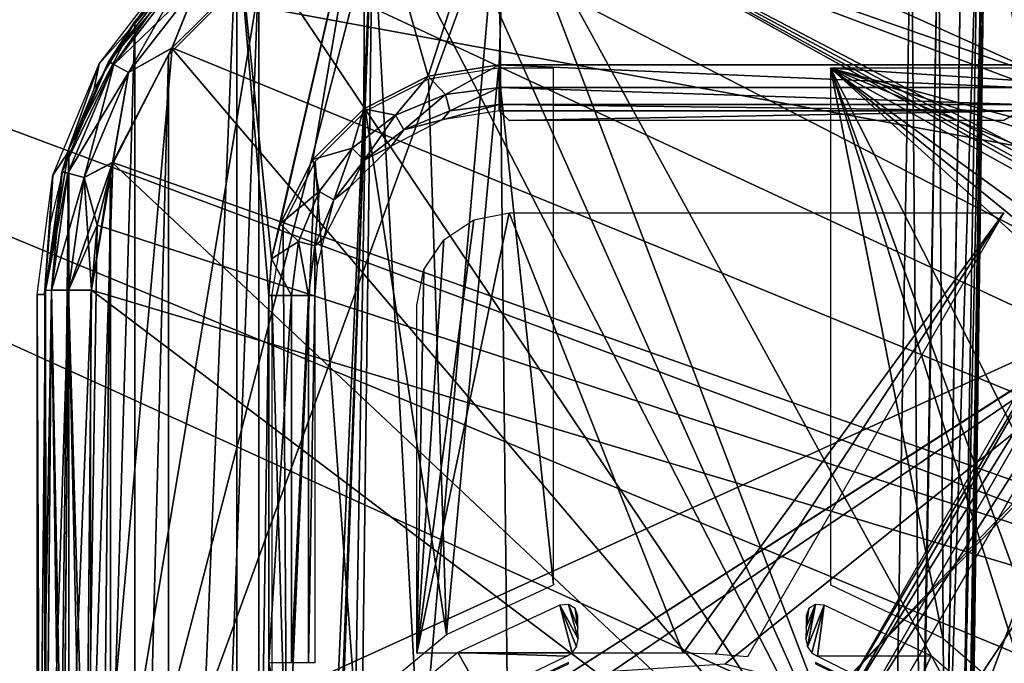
# Model space of a CAD drawing. Header units: millimetres. Extents: x -75 to 75, y -5 to 37.
# Tile 97 of 256: x -30 to -20, y 16 to 23. Entities that reach past the tile are written whole.
import ezdxf

# ---------------------------------------------------------------- set-up
doc = ezdxf.new("R2010")
doc.units = ezdxf.units.MM
doc.header["$LTSCALE"] = 101.851852
for name, color, linetype in [('14', 7, 'CONTINUOUS'), ('16', 7, 'CONTINUOUS'), ('398', 7, 'CONTINUOUS'), ('405', 7, 'CONTINUOUS'), ('406', 7, 'CONTINUOUS'), ('413', 7, 'CONTINUOUS'), ('425', 7, 'CONTINUOUS'), ('430', 7, 'CONTINUOUS'), ('537', 7, 'CONTINUOUS'), ('538', 7, 'CONTINUOUS'), ('542', 7, 'CONTINUOUS'), ('543', 7, 'CONTINUOUS'), ('550', 7, 'CONTINUOUS'), ('553', 7, 'CONTINUOUS'), ('559', 7, 'CONTINUOUS'), ('566', 7, 'CONTINUOUS'), ('581', 7, 'CONTINUOUS'), ('6', 7, 'CONTINUOUS'), ('619', 7, 'CONTINUOUS'), ('621', 7, 'CONTINUOUS'), ('624', 7, 'CONTINUOUS'), ('625', 7, 'CONTINUOUS'), ('648', 7, 'CONTINUOUS'), ('662', 7, 'CONTINUOUS'), ('674', 7, 'CONTINUOUS'), ('682', 7, 'CONTINUOUS'), ('690', 7, 'CONTINUOUS'), ('705', 7, 'CONTINUOUS'), ('706', 7, 'CONTINUOUS'), ('743', 7, 'CONTINUOUS'), ('744', 7, 'CONTINUOUS'), ('764', 7, 'CONTINUOUS'), ('765', 7, 'CONTINUOUS'), ('766', 7, 'CONTINUOUS'), ('8', 7, 'CONTINUOUS')]:
    doc.layers.add(name, color=color, linetype=linetype)

msp = doc.modelspace()

# ---------------------------------------------------------------- linework, layer by layer
at = {"layer": '14', "color": 251, "linetype": 'Continuous', "true_color": 0x565d62}
for points in [[(-58.608, 7.032, 96.607), (-58.941, 32.5, 96.94), (58.941, 32.5, 96.94), (-58.608, 7.032, 96.607)], [(-58.554, 7.031, 96.607), (-58.608, 7.032, 96.607), (58.941, 32.5, 96.94), (-58.554, 7.031, 96.607)], [(-58.5, 7.031, 96.607), (-58.554, 7.031, 96.607), (58.941, 32.5, 96.94), (-58.5, 7.031, 96.607)], [(-2.359, 18.04, 96.751), (-58.5, 7.031, 96.607), (58.941, 32.5, 96.94), (-2.359, 18.04, 96.751)], [(-2.503, 7.031, 96.607), (-58.5, 7.031, 96.607), (-2.359, 18.04, 96.751), (-2.503, 7.031, 96.607)]]:
    msp.add_3dface(points, dxfattribs=at)
at = {"layer": '16', "color": 251, "linetype": 'Continuous', "true_color": 0x565d62}
for points in [[(-2.946, 7.031, -96.607), (-2.862, 9.265, -96.636), (-58.941, 32.5, -96.94), (-2.946, 7.031, -96.607)], [(-58.5, 7.031, -96.607), (-2.946, 7.031, -96.607), (-58.941, 32.5, -96.94), (-58.5, 7.031, -96.607)], [(-2.862, 9.265, -96.636), (-2.776, 11.512, -96.666), (-58.941, 32.5, -96.94), (-2.862, 9.265, -96.636)], [(-2.776, 11.512, -96.666), (-2.487, 28.04, -96.882), (-58.941, 32.5, -96.94), (-2.776, 11.512, -96.666)]]:
    msp.add_3dface(points, dxfattribs=at)
at = {"layer": '398', "color": 251, "linetype": 'Continuous', "true_color": 0x464b4f}
for points in [[(-25, 24.421, 160.5), (-25.846, 14.679, 160.5), (-26.366, 24.205, 160.5), (-25, 24.421, 160.5)], [(-24.905, 15.462, 160.5), (-25.846, 14.679, 160.5), (-25, 24.421, 160.5), (-24.905, 15.462, 160.5)], [(-16.113, 21.098, 160.5), (-25, 24.421, 160.5), (-15.693, 21.181, 160.5), (-16.113, 21.098, 160.5)], [(-25, 24.421, 160.5), (25, 24.421, 160.5), (-15.693, 21.181, 160.5), (-25, 24.421, 160.5)], [(-24.905, 15.462, 160.5), (-25, 24.421, 160.5), (-16.113, 21.098, 160.5), (-24.905, 15.462, 160.5)], [(-27.599, 23.577, 160.5), (-26.366, 24.205, 160.5), (-27.599, -3.577, 160.5), (-27.599, 23.577, 160.5)], [(-26.366, 24.205, 160.5), (-26.912, 10, 160.5), (-27.599, -3.577, 160.5), (-26.366, 24.205, 160.5)], [(-26.8, 12.457, 160.5), (-26.912, 10, 160.5), (-26.366, 24.205, 160.5), (-26.8, 12.457, 160.5)], [(-26.499, 13.644, 160.5), (-26.8, 12.457, 160.5), (-26.366, 24.205, 160.5), (-26.499, 13.644, 160.5)], [(-25.846, 14.679, 160.5), (-26.499, 13.644, 160.5), (-26.366, 24.205, 160.5), (-25.846, 14.679, 160.5)], [(-28.577, 22.599, 160.5), (-27.599, 23.577, 160.5), (-28.577, -2.599, 160.5), (-28.577, 22.599, 160.5)], [(-28.577, -2.599, 160.5), (-27.599, 23.577, 160.5), (-27.599, -3.577, 160.5), (-28.577, -2.599, 160.5)], [(-29.205, -1.366, 160.5), (-28.577, 22.599, 160.5), (-28.577, -2.599, 160.5), (-29.205, -1.366, 160.5)], [(-29.205, 21.366, 160.5), (-28.577, 22.599, 160.5), (-29.205, -1.366, 160.5), (-29.205, 21.366, 160.5)], [(-29.421, 20, 160.5), (-29.205, 21.366, 160.5), (-29.421, 0, 160.5), (-29.421, 20, 160.5)], [(-29.421, 0, 160.5), (-29.205, 21.366, 160.5), (-29.205, -1.366, 160.5), (-29.421, 0, 160.5)], [(-16.469, 20.861, 160.5), (-24.905, 15.462, 160.5), (-16.113, 21.098, 160.5), (-16.469, 20.861, 160.5)], [(-23.768, 15.916, 160.5), (-24.905, 15.462, 160.5), (-16.469, 20.861, 160.5), (-23.768, 15.916, 160.5)], [(-22.547, 15.996, 160.5), (-23.768, 15.916, 160.5), (-16.469, 20.861, 160.5), (-22.547, 15.996, 160.5)], [(-21.36, 15.695, 160.5), (-22.547, 15.996, 160.5), (-16.469, 20.861, 160.5), (-21.36, 15.695, 160.5)], [(-16.708, 20.505, 160.5), (-21.36, 15.695, 160.5), (-16.469, 20.861, 160.5), (-16.708, 20.505, 160.5)], [(-20.325, 15.042, 160.5), (-21.36, 15.695, 160.5), (-16.708, 20.505, 160.5), (-20.325, 15.042, 160.5)], [(-19.542, 14.101, 160.5), (-20.325, 15.042, 160.5), (-16.708, 20.505, 160.5), (-19.542, 14.101, 160.5)], [(-19.088, 12.964, 160.5), (-19.542, 14.101, 160.5), (-16.708, 20.505, 160.5), (-19.088, 12.964, 160.5)]]:
    msp.add_3dface(points, dxfattribs=at)
at = {"layer": '405', "color": 251, "linetype": 'Continuous', "true_color": 0x464b4f}
for points in [[(-29.921, 0, 160.991), (-30, 0, 165.5), (-30, 20, 165.5), (-29.921, 0, 160.991)], [(-29.921, 20, 160.991), (-29.921, 0, 160.991), (-30, 20, 165.5), (-29.921, 20, 160.991)]]:
    msp.add_3dface(points, dxfattribs=at)
at = {"layer": '406', "color": 251, "linetype": 'Continuous', "true_color": 0x464b4f}
for points in [[(-28.536, 23.536, 165.5), (-28.981, 22.893, 160.991), (-29.33, 22.5, 165.5), (-28.536, 23.536, 165.5)], [(-28.48, 23.48, 160.991), (-28.981, 22.893, 160.991), (-28.536, 23.536, 165.5), (-28.48, 23.48, 160.991)], [(-28.981, 22.893, 160.991), (-29.385, 22.234, 160.991), (-29.33, 22.5, 165.5), (-28.981, 22.893, 160.991)], [(-29.33, 22.5, 165.5), (-29.68, 21.521, 160.991), (-29.83, 21.294, 165.5), (-29.33, 22.5, 165.5)], [(-29.385, 22.234, 160.991), (-29.68, 21.521, 160.991), (-29.33, 22.5, 165.5), (-29.385, 22.234, 160.991)], [(-29.68, 21.521, 160.991), (-29.861, 20.77, 160.991), (-29.83, 21.294, 165.5), (-29.68, 21.521, 160.991)], [(-29.921, 20, 160.991), (-30, 20, 165.5), (-29.83, 21.294, 165.5), (-29.921, 20, 160.991)], [(-29.861, 20.77, 160.991), (-29.921, 20, 160.991), (-29.83, 21.294, 165.5), (-29.861, 20.77, 160.991)]]:
    msp.add_3dface(points, dxfattribs=at)
at = {"layer": '413', "color": 251, "linetype": 'Continuous', "true_color": 0x464b4f}
for points in [[(-25, 22.456, 162.5), (-25.759, 22.336, 162.5), (-25.565, 16.315, 162.5), (-25, 22.456, 162.5)], [(-24.404, 16.854, 162.5), (-25, 22.456, 162.5), (-25.565, 16.315, 162.5), (-24.404, 16.854, 162.5)], [(-24.404, 22.456, 162.5), (-25, 22.456, 162.5), (-24.404, 16.854, 162.5), (-24.404, 22.456, 162.5)], [(-15.764, 17.847, 162.5), (-21.404, 22.456, 162.5), (-15.802, 17.39, 162.5), (-15.764, 17.847, 162.5)], [(-15.659, 18.274, 162.5), (-21.404, 22.456, 162.5), (-15.764, 17.847, 162.5), (-15.659, 18.274, 162.5)], [(-15.259, 19.047, 162.5), (-21.404, 22.456, 162.5), (-15.659, 18.274, 162.5), (-15.259, 19.047, 162.5)], [(-14.641, 19.66, 162.5), (-21.404, 22.456, 162.5), (-15.259, 19.047, 162.5), (-14.641, 19.66, 162.5)], [(-13.865, 20.054, 162.5), (-21.404, 22.456, 162.5), (-14.641, 19.66, 162.5), (-13.865, 20.054, 162.5)], [(-13.002, 20.19, 162.5), (-21.404, 22.456, 162.5), (-13.865, 20.054, 162.5), (-13.002, 20.19, 162.5)], [(13.002, 20.19, 162.5), (-21.404, 22.456, 162.5), (-13.002, 20.19, 162.5), (13.002, 20.19, 162.5)], [(21.404, 22.456, 162.5), (-21.404, 22.456, 162.5), (13.002, 20.19, 162.5), (21.404, 22.456, 162.5)], [(-21.404, 16.854, 162.5), (-20.185, 16.278, 162.5), (-21.404, 22.456, 162.5), (-21.404, 16.854, 162.5)], [(-20.185, 16.278, 162.5), (-19.165, 15.396, 162.5), (-21.404, 22.456, 162.5), (-20.185, 16.278, 162.5)], [(-19.165, 15.396, 162.5), (-18.418, 14.274, 162.5), (-21.404, 22.456, 162.5), (-19.165, 15.396, 162.5)], [(-21.404, 22.456, 162.5), (-15.802, 11.394, 162.5), (-15.802, 17.39, 162.5), (-21.404, 22.456, 162.5)], [(-18.418, 14.274, 162.5), (-15.802, 11.394, 162.5), (-21.404, 22.456, 162.5), (-18.418, 14.274, 162.5)], [(-25.759, 22.336, 162.5), (-26.444, 21.987, 162.5), (-25.565, 16.315, 162.5), (-25.759, 22.336, 162.5)], [(-26.444, 21.987, 162.5), (-26.987, 21.444, 162.5), (-26.551, 15.499, 162.5), (-26.444, 21.987, 162.5)], [(-25.565, 16.315, 162.5), (-26.444, 21.987, 162.5), (-26.551, 15.499, 162.5), (-25.565, 16.315, 162.5)], [(-27.336, 20.759, 162.5), (-27.296, 14.458, 162.5), (-26.987, 21.444, 162.5), (-27.336, 20.759, 162.5)], [(-26.987, 21.444, 162.5), (-27.296, 14.458, 162.5), (-26.551, 15.499, 162.5), (-26.987, 21.444, 162.5)], [(-27.456, 20, 162.5), (-27.296, 14.458, 162.5), (-27.336, 20.759, 162.5), (-27.456, 20, 162.5)], [(-27.456, 14.458, 162.5), (-27.296, 14.458, 162.5), (-27.456, 20, 162.5), (-27.456, 14.458, 162.5)]]:
    msp.add_3dface(points, dxfattribs=at)
at = {"layer": '425', "color": 251, "linetype": 'Continuous', "true_color": 0x464b4f}
for points in [[(-24.242, 16, 164.203), (-24.242, 16.014, 163.449), (-25.131, 15.585, 163.449), (-24.242, 16, 164.203)], [(-21.566, 16.014, 163.449), (-21.566, 15.999, 164.255), (-20.582, 15.523, 163.449), (-21.566, 16.014, 163.449)]]:
    msp.add_3dface(points, dxfattribs=at)
at = {"layer": '430', "color": 251, "linetype": 'Continuous', "true_color": 0x464b4f}
for points in [[(-24.335, 16.635, 162.607), (-25.442, 16.121, 162.607), (-24.202, 16.118, 163.242), (-24.335, 16.635, 162.607)], [(-24.241, 16.641, 162.633), (-24.335, 16.635, 162.607), (-24.139, 16.269, 163.092), (-24.241, 16.641, 162.633)], [(-24.156, 16.183, 163.185), (-24.335, 16.635, 162.607), (-24.202, 16.118, 163.242), (-24.156, 16.183, 163.185)], [(-24.139, 16.269, 163.092), (-24.335, 16.635, 162.607), (-24.156, 16.183, 163.185), (-24.139, 16.269, 163.092)], [(-24.14, 16.395, 162.948), (-24.241, 16.641, 162.633), (-24.139, 16.269, 163.092), (-24.14, 16.395, 162.948)], [(-24.17, 16.599, 162.704), (-24.241, 16.641, 162.633), (-24.14, 16.395, 162.948), (-24.17, 16.599, 162.704)], [(-24.142, 16.517, 162.807), (-24.17, 16.599, 162.704), (-24.14, 16.395, 162.948), (-24.142, 16.517, 162.807)], [(-21.669, 16.269, 163.092), (-21.652, 16.183, 163.185), (-21.567, 16.641, 162.633), (-21.669, 16.269, 163.092)], [(-21.668, 16.395, 162.948), (-21.669, 16.269, 163.092), (-21.567, 16.641, 162.633), (-21.668, 16.395, 162.948)], [(-21.638, 16.599, 162.705), (-21.668, 16.395, 162.948), (-21.567, 16.641, 162.633), (-21.638, 16.599, 162.705)], [(-21.666, 16.517, 162.807), (-21.668, 16.395, 162.948), (-21.638, 16.599, 162.705), (-21.666, 16.517, 162.807)], [(-21.652, 16.183, 163.185), (-21.473, 16.635, 162.607), (-21.567, 16.641, 162.633), (-21.652, 16.183, 163.185)], [(-21.605, 16.117, 163.243), (-21.473, 16.635, 162.607), (-21.652, 16.183, 163.185), (-21.605, 16.117, 163.243)], [(-21.543, 16.08, 163.261), (-21.473, 16.635, 162.607), (-21.605, 16.117, 163.243), (-21.543, 16.08, 163.261)], [(-20.31, 16.085, 162.607), (-21.473, 16.635, 162.607), (-21.543, 16.08, 163.261), (-20.31, 16.085, 162.607)], [(-26.383, 15.342, 162.607), (-25.169, 15.644, 163.261), (-25.442, 16.121, 162.607), (-26.383, 15.342, 162.607)], [(-25.442, 16.121, 162.607), (-24.265, 16.08, 163.261), (-24.202, 16.118, 163.242), (-25.442, 16.121, 162.607)], [(-25.169, 15.644, 163.261), (-24.265, 16.08, 163.261), (-25.442, 16.121, 162.607), (-25.169, 15.644, 163.261)], [(-20.543, 15.581, 163.261), (-20.31, 16.085, 162.607), (-21.543, 16.08, 163.261), (-20.543, 15.581, 163.261)], [(-19.337, 15.244, 162.607), (-20.31, 16.085, 162.607), (-20.543, 15.581, 163.261), (-19.337, 15.244, 162.607)]]:
    msp.add_3dface(points, dxfattribs=at)
at = {"layer": '537', "linetype": 'Continuous'}
for points in [[(0, 28.1, 27), (-57, 28.1, 27), (-38.5, 10.6, -14), (0, 28.1, 27)], [(0, 28.1, 27), (-38.5, 10.6, -14), (38.5, 10.6, -14), (0, 28.1, 27)]]:
    msp.add_3dface(points, dxfattribs=at)
at = {"layer": '538', "linetype": 'Continuous'}
for points in [[(-57, 28.1, -87), (0, 28.1, -87), (-38.5, 10.6, -46), (-57, 28.1, -87)], [(0, 28.1, -87), (38.5, 10.6, -46), (-38.5, 10.6, -46), (0, 28.1, -87)]]:
    msp.add_3dface(points, dxfattribs=at)
at = {"layer": '542', "linetype": 'Continuous'}
for points in [[(-56.841, 28.5, 26.918), (56.841, 28.5, 26.918), (-38.341, 11, -14.082), (-56.841, 28.5, 26.918)], [(56.841, 28.5, 26.918), (38.341, 11, -14.082), (-38.341, 11, -14.082), (56.841, 28.5, 26.918)]]:
    msp.add_3dface(points, dxfattribs=at)
at = {"layer": '543', "linetype": 'Continuous'}
for points in [[(38.341, 11, -45.918), (-56.841, 28.5, -86.918), (-38.341, 11, -45.918), (38.341, 11, -45.918)], [(56.841, 28.5, -86.918), (-56.841, 28.5, -86.918), (38.341, 11, -45.918), (56.841, 28.5, -86.918)]]:
    msp.add_3dface(points, dxfattribs=at)
at = {"layer": '550', "color": 251, "linetype": 'Continuous', "true_color": 0x565d62}
for points in [[(-24.913, 25, 160), (-25.764, 22.369, 160), (-26.449, 24.758, 160), (-24.913, 25, 160)], [(-24.992, 22.491, 160), (-25.764, 22.369, 160), (-24.913, 25, 160), (-24.992, 22.491, 160)], [(-19.343, 22.491, 160), (-24.992, 22.491, 160), (-24.913, 25, 160), (-19.343, 22.491, 160)], [(24.913, 25, 160), (-19.343, 22.491, 160), (-24.913, 25, 160), (24.913, 25, 160)], [(-26.449, 24.758, 160), (-27.46, 20.387, 160), (-27.837, 24.055, 160), (-26.449, 24.758, 160)], [(-27.368, 20.768, 160), (-27.46, 20.387, 160), (-26.449, 24.758, 160), (-27.368, 20.768, 160)], [(-27.012, 21.463, 160), (-27.368, 20.768, 160), (-26.449, 24.758, 160), (-27.012, 21.463, 160)], [(-26.46, 22.015, 160), (-27.012, 21.463, 160), (-26.449, 24.758, 160), (-26.46, 22.015, 160)], [(-25.764, 22.369, 160), (-26.46, 22.015, 160), (-26.449, 24.758, 160), (-25.764, 22.369, 160)], [(-28.942, 22.96, 160), (-27.837, 24.055, 160), (-28.942, -2.96, 160), (-28.942, 22.96, 160)], [(-28.942, -2.96, 160), (-27.837, 24.055, 160), (-27.837, -4.055, 160), (-28.942, -2.96, 160)], [(-27.46, 20.387, 160), (-27.491, 19.992, 160), (-27.837, 24.055, 160), (-27.46, 20.387, 160)], [(-27.837, 24.055, 160), (-27.491, 19.992, 160), (-27.837, -4.055, 160), (-27.837, 24.055, 160)], [(-29.657, -1.578, 160), (-28.942, 22.96, 160), (-28.942, -2.96, 160), (-29.657, -1.578, 160)], [(-29.657, 21.578, 160), (-28.942, 22.96, 160), (-29.657, -1.578, 160), (-29.657, 21.578, 160)], [(-29.912, 20.044, 160), (-29.657, 21.578, 160), (-29.912, -0.044, 160), (-29.912, 20.044, 160)], [(-29.912, -0.044, 160), (-29.657, 21.578, 160), (-29.657, -1.578, 160), (-29.912, -0.044, 160)], [(-18.044, 20.242, 160), (-20.911, 12.49, 160), (-20.948, 15.211, 160), (-18.044, 20.242, 160)], [(-20.51, 12.089, 160), (-20.911, 12.49, 160), (-18.044, 20.242, 160), (-20.51, 12.089, 160)], [(-19.701, 13.831, 160), (-20.51, 12.089, 160), (-18.044, 20.242, 160), (-19.701, 13.831, 160)], [(-19.513, 14.383, 160), (-19.701, 13.831, 160), (-18.044, 20.242, 160), (-19.513, 14.383, 160)], [(-30, 10, 160), (-29.912, 20.044, 160), (-29.912, -0.044, 160), (-30, 10, 160)], [(-27.491, 19.992, 160), (-27.491, 16.008, 160), (-27.837, -4.055, 160), (-27.491, 19.992, 160)], [(-27.491, 16.008, 160), (-27.491, 3.992, 160), (-27.837, -4.055, 160), (-27.491, 16.008, 160)], [(-27.378, 15.436, 160), (-27.491, 3.992, 160), (-27.491, 16.008, 160), (-27.378, 15.436, 160)]]:
    msp.add_3dface(points, dxfattribs=at)
at = {"layer": '553', "color": 251, "linetype": 'Continuous', "true_color": 0x565d62}
for points in [[(-25.269, 20.81, 167.5), (-24.887, 20.886, 167.5), (-25.886, 16.114, 167.5), (-25.269, 20.81, 167.5)], [(-25.886, 16.114, 167.5), (-24.887, 20.886, 167.5), (-23, 16.114, 167.5), (-25.886, 16.114, 167.5)], [(-25.592, 20.595, 167.5), (-25.269, 20.81, 167.5), (-25.886, 16.114, 167.5), (-25.592, 20.595, 167.5)], [(-23, 16.114, 167.5), (-24.887, 20.886, 167.5), (-19.525, 20.886, 167.5), (-23, 16.114, 167.5)], [(-22.651, 16.104, 167.5), (-23, 16.114, 167.5), (-19.525, 20.886, 167.5), (-22.651, 16.104, 167.5)], [(-22.303, 16.074, 167.5), (-22.651, 16.104, 167.5), (-19.525, 20.886, 167.5), (-22.303, 16.074, 167.5)], [(-25.809, 20.272, 167.5), (-25.592, 20.595, 167.5), (-25.886, 16.114, 167.5), (-25.809, 20.272, 167.5)], [(-25.886, 19.887, 167.5), (-25.809, 20.272, 167.5), (-25.886, 16.114, 167.5), (-25.886, 19.887, 167.5)]]:
    msp.add_3dface(points, dxfattribs=at)
at = {"layer": '559', "color": 251, "linetype": 'Continuous', "true_color": 0x565d62}
for points in [[(-29.912, 20.044, 160), (-30, 10, 160), (-29.987, 11.47, 170.986), (-29.912, 20.044, 160)], [(-29.982, 12.01, 170.435), (-29.912, 20.044, 160), (-29.987, 11.47, 170.986), (-29.982, 12.01, 170.435)], [(-29.986, 11.639, 250.534), (-29.983, 11.987, 250.465), (-29.912, 20.044, 248.675), (-29.986, 11.639, 250.534)], [(-29.983, 11.987, 248.535), (-29.986, 11.639, 250.534), (-29.912, 20.044, 248.675), (-29.983, 11.987, 248.535)], [(-29.912, 20.044, 248.675), (-29.983, 11.987, 250.465), (-29.912, 20.044, 250.325), (-29.912, 20.044, 248.675)], [(-29.977, 12.692, 170.075), (-29.912, 20.044, 160), (-29.982, 12.01, 170.435), (-29.977, 12.692, 170.075)], [(-29.973, 13.067, 169.978), (-29.912, 20.044, 160), (-29.977, 12.692, 170.075), (-29.973, 13.067, 169.978)], [(-29.97, 13.461, 169.94), (-29.912, 20.044, 160), (-29.973, 13.067, 169.978), (-29.97, 13.461, 169.94)], [(-29.912, 20.044, 169.825), (-29.912, 20.044, 160), (-29.97, 13.461, 169.94), (-29.912, 20.044, 169.825)]]:
    msp.add_3dface(points, dxfattribs=at)
at = {"layer": '566', "color": 251, "linetype": 'Continuous', "true_color": 0x565d62}
for points in [[(-24.992, 21.991, 160.491), (-19.343, 21.991, 160.491), (-24.887, 21.886, 166.517), (-24.992, 21.991, 160.491)], [(-19.343, 21.991, 160.491), (-19.525, 21.886, 166.517), (-24.887, 21.886, 166.517), (-19.343, 21.991, 160.491)]]:
    msp.add_3dface(points, dxfattribs=at)
at = {"layer": '581', "color": 251, "linetype": 'Continuous', "true_color": 0x565d62}
for points in [[(-27.837, 24.055, 160), (-28.942, 22.96, 160), (-28.434, 23.549, 169.77), (-27.837, 24.055, 160)], [(-28.434, 23.549, 169.77), (-28.942, 22.96, 160), (-29.229, 22.524, 169.786), (-28.434, 23.549, 169.77)], [(-28.942, 22.96, 160), (-29.657, 21.578, 160), (-29.229, 22.524, 169.786), (-28.942, 22.96, 160)], [(-29.229, 22.524, 169.786), (-29.657, 21.578, 160), (-29.733, 21.329, 169.804), (-29.229, 22.524, 169.786)], [(-29.657, 21.578, 160), (-29.912, 20.044, 160), (-29.733, 21.329, 169.804), (-29.657, 21.578, 160)], [(-29.912, 20.044, 160), (-29.912, 20.044, 169.825), (-29.733, 21.329, 169.804), (-29.912, 20.044, 160)]]:
    msp.add_3dface(points, dxfattribs=at)
at = {"layer": '6', "color": 251, "linetype": 'Continuous', "true_color": 0x565d62}
for points in [[(-59.001, 37, 105), (-58.517, 0, 104.516), (-16.148, 37, 105), (-59.001, 37, 105)], [(-58.517, 0, 104.516), (-15.825, 0, 104.516), (-16.148, 37, 105), (-58.517, 0, 104.516)]]:
    msp.add_3dface(points, dxfattribs=at)
at = {"layer": '619', "color": 251, "linetype": 'Continuous', "true_color": 0x565d62}
for points in [[(-24.992, 22.491, 160), (-19.343, 22.491, 160), (-19.343, 22.244, 160.066), (-24.992, 22.491, 160)], [(-24.992, 22.244, 160.066), (-24.992, 22.491, 160), (-19.343, 22.244, 160.066), (-24.992, 22.244, 160.066)], [(-24.992, 22.061, 160.245), (-24.992, 22.244, 160.066), (-19.343, 22.061, 160.245), (-24.992, 22.061, 160.245)], [(-19.343, 22.061, 160.245), (-24.992, 22.244, 160.066), (-19.343, 22.244, 160.066), (-19.343, 22.061, 160.245)], [(-19.343, 21.991, 160.491), (-24.992, 22.061, 160.245), (-19.343, 22.061, 160.245), (-19.343, 21.991, 160.491)], [(-19.343, 21.991, 160.491), (-24.992, 21.991, 160.491), (-24.992, 22.061, 160.245), (-19.343, 21.991, 160.491)]]:
    msp.add_3dface(points, dxfattribs=at)
at = {"layer": '621', "color": 251, "linetype": 'Continuous', "true_color": 0x565d62}
for points in [[(-18.477, 20.492, 160.491), (-18.416, 20.457, 160.245), (-21.381, 15.461, 160.491), (-18.477, 20.492, 160.491)], [(-21.381, 15.461, 160.491), (-18.416, 20.457, 160.245), (-21.321, 15.426, 160.245), (-21.381, 15.461, 160.491)], [(-18.416, 20.457, 160.245), (-18.258, 20.365, 160.066), (-21.321, 15.426, 160.245), (-18.416, 20.457, 160.245)], [(-21.321, 15.426, 160.245), (-18.258, 20.365, 160.066), (-21.162, 15.335, 160.066), (-21.321, 15.426, 160.245)], [(-18.258, 20.365, 160.066), (-18.044, 20.242, 160), (-21.162, 15.335, 160.066), (-18.258, 20.365, 160.066)], [(-18.044, 20.242, 160), (-20.948, 15.211, 160), (-21.162, 15.335, 160.066), (-18.044, 20.242, 160)]]:
    msp.add_3dface(points, dxfattribs=at)
at = {"layer": '624', "color": 251, "linetype": 'Continuous', "true_color": 0x565d62}
for points in [[(-27.491, 16.008, 160), (-27.491, 19.992, 160), (-27.244, 19.992, 160.066), (-27.491, 16.008, 160)], [(-27.244, 16.008, 160.066), (-27.491, 16.008, 160), (-27.244, 19.992, 160.066), (-27.244, 16.008, 160.066)], [(-27.061, 16.008, 160.245), (-27.244, 16.008, 160.066), (-27.061, 19.992, 160.245), (-27.061, 16.008, 160.245)], [(-27.061, 19.992, 160.245), (-27.244, 16.008, 160.066), (-27.244, 19.992, 160.066), (-27.061, 19.992, 160.245)], [(-26.991, 16.008, 160.491), (-27.061, 16.008, 160.245), (-26.991, 19.992, 160.491), (-26.991, 16.008, 160.491)], [(-26.991, 19.992, 160.491), (-27.061, 16.008, 160.245), (-27.061, 19.992, 160.245), (-26.991, 19.992, 160.491)]]:
    msp.add_3dface(points, dxfattribs=at)
at = {"layer": '625', "color": 251, "linetype": 'Continuous', "true_color": 0x565d62}
for points in [[(-25.764, 22.369, 160), (-24.992, 22.491, 160), (-25.575, 22.169, 160.065), (-25.764, 22.369, 160)], [(-24.992, 22.491, 160), (-24.992, 22.244, 160.066), (-25.575, 22.169, 160.065), (-24.992, 22.491, 160)], [(-26.46, 22.015, 160), (-25.764, 22.369, 160), (-26.119, 21.945, 160.064), (-26.46, 22.015, 160)], [(-26.119, 21.945, 160.064), (-25.764, 22.369, 160), (-25.575, 22.169, 160.065), (-26.119, 21.945, 160.064)], [(-25.575, 22.169, 160.065), (-24.992, 22.244, 160.066), (-25.528, 21.992, 160.244), (-25.575, 22.169, 160.065)], [(-24.992, 22.244, 160.066), (-24.992, 22.061, 160.245), (-25.528, 21.992, 160.244), (-24.992, 22.244, 160.066)], [(-26.119, 21.945, 160.064), (-25.575, 22.169, 160.065), (-26.027, 21.785, 160.242), (-26.119, 21.945, 160.064)], [(-26.027, 21.785, 160.242), (-25.575, 22.169, 160.065), (-25.528, 21.992, 160.244), (-26.027, 21.785, 160.242)], [(-27.012, 21.463, 160), (-26.46, 22.015, 160), (-26.587, 21.587, 160.064), (-27.012, 21.463, 160)], [(-26.587, 21.587, 160.064), (-26.46, 22.015, 160), (-26.119, 21.945, 160.064), (-26.587, 21.587, 160.064)], [(-26.027, 21.785, 160.242), (-25.528, 21.992, 160.244), (-25.61, 21.894, 160.489), (-26.027, 21.785, 160.242)], [(-25.528, 21.992, 160.244), (-24.992, 22.061, 160.245), (-25.61, 21.894, 160.489), (-25.528, 21.992, 160.244)], [(-24.992, 22.061, 160.245), (-24.992, 21.991, 160.491), (-25.61, 21.894, 160.489), (-24.992, 22.061, 160.245)], [(-26.587, 21.587, 160.064), (-26.119, 21.945, 160.064), (-26.456, 21.456, 160.242), (-26.587, 21.587, 160.064)], [(-26.456, 21.456, 160.242), (-26.119, 21.945, 160.064), (-26.027, 21.785, 160.242), (-26.456, 21.456, 160.242)], [(-26.166, 21.61, 160.488), (-26.027, 21.785, 160.242), (-25.61, 21.894, 160.489), (-26.166, 21.61, 160.488)], [(-26.456, 21.456, 160.242), (-26.027, 21.785, 160.242), (-26.166, 21.61, 160.488), (-26.456, 21.456, 160.242)], [(-26.945, 21.119, 160.064), (-27.012, 21.463, 160), (-26.587, 21.587, 160.064), (-26.945, 21.119, 160.064)], [(-26.945, 21.119, 160.064), (-26.587, 21.587, 160.064), (-26.785, 21.027, 160.242), (-26.945, 21.119, 160.064)], [(-26.785, 21.027, 160.242), (-26.587, 21.587, 160.064), (-26.456, 21.456, 160.242), (-26.785, 21.027, 160.242)], [(-26.608, 21.169, 160.488), (-26.456, 21.456, 160.242), (-26.166, 21.61, 160.488), (-26.608, 21.169, 160.488)], [(-27.368, 20.768, 160), (-27.012, 21.463, 160), (-26.945, 21.119, 160.064), (-27.368, 20.768, 160)], [(-26.785, 21.027, 160.242), (-26.456, 21.456, 160.242), (-26.608, 21.169, 160.488), (-26.785, 21.027, 160.242)], [(-26.893, 20.613, 160.489), (-26.785, 21.027, 160.242), (-26.608, 21.169, 160.488), (-26.893, 20.613, 160.489)], [(-27.169, 20.575, 160.065), (-27.368, 20.768, 160), (-26.945, 21.119, 160.064), (-27.169, 20.575, 160.065)], [(-27.169, 20.575, 160.065), (-26.945, 21.119, 160.064), (-26.992, 20.528, 160.244), (-27.169, 20.575, 160.065)], [(-26.992, 20.528, 160.244), (-26.945, 21.119, 160.064), (-26.785, 21.027, 160.242), (-26.992, 20.528, 160.244)], [(-26.992, 20.528, 160.244), (-26.785, 21.027, 160.242), (-26.893, 20.613, 160.489), (-26.992, 20.528, 160.244)], [(-27.46, 20.387, 160), (-27.368, 20.768, 160), (-27.169, 20.575, 160.065), (-27.46, 20.387, 160)], [(-26.966, 20.308, 160.49), (-26.992, 20.528, 160.244), (-26.893, 20.613, 160.489), (-26.966, 20.308, 160.49)], [(-27.244, 19.992, 160.066), (-27.46, 20.387, 160), (-27.169, 20.575, 160.065), (-27.244, 19.992, 160.066)], [(-27.061, 19.992, 160.245), (-27.244, 19.992, 160.066), (-27.169, 20.575, 160.065), (-27.061, 19.992, 160.245)], [(-27.061, 19.992, 160.245), (-27.169, 20.575, 160.065), (-26.992, 20.528, 160.244), (-27.061, 19.992, 160.245)], [(-26.991, 19.992, 160.491), (-27.061, 19.992, 160.245), (-26.992, 20.528, 160.244), (-26.991, 19.992, 160.491)], [(-26.991, 19.992, 160.491), (-26.992, 20.528, 160.244), (-26.966, 20.308, 160.49), (-26.991, 19.992, 160.491)], [(-27.491, 19.992, 160), (-27.46, 20.387, 160), (-27.244, 19.992, 160.066), (-27.491, 19.992, 160)]]:
    msp.add_3dface(points, dxfattribs=at)
at = {"layer": '648', "color": 251, "linetype": 'Continuous', "true_color": 0x565d62}
for points in [[(-29.226, 22.528, 250.286), (-28.431, 23.553, 250.27), (-29.226, 22.529, 248.714), (-29.226, 22.528, 250.286)], [(-29.226, 22.529, 248.714), (-28.431, 23.553, 250.27), (-28.431, 23.553, 248.73), (-29.226, 22.529, 248.714)], [(-29.731, 21.334, 248.696), (-29.226, 22.528, 250.286), (-29.226, 22.529, 248.714), (-29.731, 21.334, 248.696)], [(-29.731, 21.334, 250.304), (-29.226, 22.528, 250.286), (-29.731, 21.334, 248.696), (-29.731, 21.334, 250.304)], [(-29.912, 20.044, 248.675), (-29.731, 21.334, 250.304), (-29.731, 21.334, 248.696), (-29.912, 20.044, 248.675)], [(-29.912, 20.044, 248.675), (-29.912, 20.044, 250.325), (-29.731, 21.334, 250.304), (-29.912, 20.044, 248.675)]]:
    msp.add_3dface(points, dxfattribs=at)
at = {"layer": '662', "color": 251, "linetype": 'Continuous', "true_color": 0x565d62}
for points in [[(-25.618, 24.453, 170.248), (-26.3, 24.29, 170.251), (-20.716, 13.465, 170.44), (-25.618, 24.453, 170.248)], [(-24.913, 24.509, 170.247), (-25.618, 24.453, 170.248), (-20.716, 13.465, 170.44), (-24.913, 24.509, 170.247)], [(-20.53, 24.509, 170.247), (-24.913, 24.509, 170.247), (-20.716, 13.465, 170.44), (-20.53, 24.509, 170.247)], [(-26.3, 24.29, 170.251), (-27.547, 23.657, 170.262), (-20.716, 13.465, 170.44), (-26.3, 24.29, 170.251)], [(-27.547, 23.657, 170.262), (-28.54, 22.672, 170.279), (-20.716, 13.465, 170.44), (-27.547, 23.657, 170.262)], [(-28.54, 22.672, 170.279), (-29.183, 21.429, 170.301), (-20.716, 13.465, 170.44), (-28.54, 22.672, 170.279)], [(-29.183, 21.429, 170.301), (-29.412, 20.048, 170.325), (-20.716, 13.465, 170.44), (-29.183, 21.429, 170.301)], [(-29.412, 20.048, 170.325), (-29.47, 13.465, 170.44), (-20.716, 13.465, 170.44), (-29.412, 20.048, 170.325)]]:
    msp.add_3dface(points, dxfattribs=at)
at = {"layer": '674', "color": 251, "linetype": 'Continuous', "true_color": 0x565d62}
for points in [[(-24.913, 24.509, 250.747), (-26.295, 24.291, 250.751), (-2.457, 11.991, 250.965), (-24.913, 24.509, 250.747)], [(-1.957, 12.483, 250.957), (-24.913, 24.509, 250.747), (-2.026, 12.236, 250.961), (-1.957, 12.483, 250.957)], [(-1.747, 24.509, 250.747), (-24.913, 24.509, 250.747), (-1.957, 12.483, 250.957), (-1.747, 24.509, 250.747)], [(-2.209, 12.057, 250.964), (-24.913, 24.509, 250.747), (-2.457, 11.991, 250.965), (-2.209, 12.057, 250.964)], [(-2.026, 12.236, 250.961), (-24.913, 24.509, 250.747), (-2.209, 12.057, 250.964), (-2.026, 12.236, 250.961)], [(-26.295, 24.291, 250.751), (-27.543, 23.66, 250.762), (-2.457, 11.991, 250.965), (-26.295, 24.291, 250.751)], [(-27.543, 23.66, 250.762), (-28.537, 22.675, 250.779), (-2.457, 11.991, 250.965), (-27.543, 23.66, 250.762)], [(-28.537, 22.675, 250.779), (-29.181, 21.433, 250.8), (-2.457, 11.991, 250.965), (-28.537, 22.675, 250.779)], [(-29.181, 21.433, 250.8), (-29.351, 20.752, 250.812), (-2.457, 11.991, 250.965), (-29.181, 21.433, 250.8)], [(-29.351, 20.752, 250.812), (-29.412, 20.048, 250.825), (-2.457, 11.991, 250.965), (-29.351, 20.752, 250.812)], [(-2.457, 11.991, 250.965), (-29.412, 20.048, 250.825), (-29.483, 11.991, 250.965), (-2.457, 11.991, 250.965)]]:
    msp.add_3dface(points, dxfattribs=at)
at = {"layer": '682', "color": 251, "linetype": 'Continuous', "true_color": 0x565d62}
for points in [[(-19.921, 13.013, 171.308), (-19.73, 24.509, 171.019), (-19.916, 13.465, 171.211), (-19.921, 13.013, 171.308)], [(-19.919, 12.632, 171.568), (-19.73, 24.509, 171.019), (-19.921, 13.013, 171.308), (-19.919, 12.632, 171.568)], [(-19.91, 12.378, 171.952), (-19.73, 24.509, 171.019), (-19.919, 12.632, 171.568), (-19.91, 12.378, 171.952)], [(-19.903, 12.31, 172.173), (-19.73, 24.509, 171.019), (-19.91, 12.378, 171.952), (-19.903, 12.31, 172.173)], [(-19.895, 12.286, 172.411), (-19.73, 24.509, 171.019), (-19.903, 12.31, 172.173), (-19.895, 12.286, 172.411)], [(-17.272, 12.286, 247.523), (-19.73, 24.509, 171.019), (-19.895, 12.286, 172.411), (-17.272, 12.286, 247.523)], [(-17.051, 24.509, 247.736), (-19.73, 24.509, 171.019), (-17.272, 12.286, 247.523), (-17.051, 24.509, 247.736)]]:
    msp.add_3dface(points, dxfattribs=at)
at = {"layer": '690', "color": 251, "linetype": 'Continuous', "true_color": 0x565d62}
for points in [[(-20.53, 24.509, 170.247), (-20.716, 13.465, 170.44), (-20.426, 13.461, 170.494), (-20.53, 24.509, 170.247)], [(-20.231, 24.511, 170.305), (-20.53, 24.509, 170.247), (-20.426, 13.461, 170.494), (-20.231, 24.511, 170.305)], [(-20.416, 13.461, 170.498), (-20.231, 24.511, 170.305), (-20.426, 13.461, 170.494), (-20.416, 13.461, 170.498)], [(-20.165, 13.46, 170.659), (-20.231, 24.511, 170.305), (-20.416, 13.461, 170.498), (-20.165, 13.46, 170.659)], [(-19.976, 24.512, 170.469), (-20.231, 24.511, 170.305), (-20.165, 13.46, 170.659), (-19.976, 24.512, 170.469)], [(-20.16, 13.46, 170.664), (-19.976, 24.512, 170.469), (-20.165, 13.46, 170.659), (-20.16, 13.46, 170.664)], [(-19.801, 24.511, 170.717), (-19.976, 24.512, 170.469), (-20.16, 13.46, 170.664), (-19.801, 24.511, 170.717)], [(-19.986, 13.461, 170.911), (-19.801, 24.511, 170.717), (-20.16, 13.46, 170.664), (-19.986, 13.461, 170.911)], [(-19.985, 13.461, 170.914), (-19.801, 24.511, 170.717), (-19.986, 13.461, 170.911), (-19.985, 13.461, 170.914)], [(-19.751, 24.51, 170.862), (-19.801, 24.511, 170.717), (-19.985, 13.461, 170.914), (-19.751, 24.51, 170.862)], [(-19.916, 13.465, 171.211), (-19.751, 24.51, 170.862), (-19.985, 13.461, 170.914), (-19.916, 13.465, 171.211)], [(-19.916, 13.465, 171.211), (-19.73, 24.509, 171.019), (-19.751, 24.51, 170.862), (-19.916, 13.465, 171.211)]]:
    msp.add_3dface(points, dxfattribs=at)
at = {"layer": '705', "color": 251, "linetype": 'Continuous', "true_color": 0x565d62}
for points in [[(-28.54, 22.672, 170.279), (-27.547, 23.657, 170.262), (-28.257, 23.381, 170.2), (-28.54, 22.672, 170.279)], [(-28.434, 23.549, 169.77), (-29.229, 22.524, 169.786), (-29.17, 22.495, 170.032), (-28.434, 23.549, 169.77)], [(-28.386, 23.508, 170.014), (-28.434, 23.549, 169.77), (-29.17, 22.495, 170.032), (-28.386, 23.508, 170.014)], [(-28.386, 23.508, 170.014), (-29.17, 22.495, 170.032), (-28.257, 23.381, 170.2), (-28.386, 23.508, 170.014)], [(-28.257, 23.381, 170.2), (-29.17, 22.495, 170.032), (-29.012, 22.406, 170.217), (-28.257, 23.381, 170.2)], [(-28.54, 22.672, 170.279), (-28.257, 23.381, 170.2), (-29.012, 22.406, 170.217), (-28.54, 22.672, 170.279)], [(-29.183, 21.429, 170.301), (-28.54, 22.672, 170.279), (-29.012, 22.406, 170.217), (-29.183, 21.429, 170.301)], [(-29.229, 22.524, 169.786), (-29.733, 21.329, 169.804), (-29.17, 22.495, 170.032), (-29.229, 22.524, 169.786)], [(-29.17, 22.495, 170.032), (-29.733, 21.329, 169.804), (-29.668, 21.316, 170.052), (-29.17, 22.495, 170.032)], [(-29.17, 22.495, 170.032), (-29.668, 21.316, 170.052), (-29.012, 22.406, 170.217), (-29.17, 22.495, 170.032)], [(-29.012, 22.406, 170.217), (-29.668, 21.316, 170.052), (-29.491, 21.27, 170.236), (-29.012, 22.406, 170.217)], [(-29.183, 21.429, 170.301), (-29.012, 22.406, 170.217), (-29.491, 21.27, 170.236), (-29.183, 21.429, 170.301)], [(-29.412, 20.048, 170.325), (-29.183, 21.429, 170.301), (-29.662, 20.049, 170.258), (-29.412, 20.048, 170.325)], [(-29.183, 21.429, 170.301), (-29.491, 21.27, 170.236), (-29.662, 20.049, 170.258), (-29.183, 21.429, 170.301)], [(-29.733, 21.329, 169.804), (-29.912, 20.044, 169.825), (-29.668, 21.316, 170.052), (-29.733, 21.329, 169.804)], [(-29.668, 21.316, 170.052), (-29.912, 20.044, 169.825), (-29.845, 20.047, 170.075), (-29.668, 21.316, 170.052)], [(-29.668, 21.316, 170.052), (-29.845, 20.047, 170.075), (-29.491, 21.27, 170.236), (-29.668, 21.316, 170.052)], [(-29.491, 21.27, 170.236), (-29.845, 20.047, 170.075), (-29.662, 20.049, 170.258), (-29.491, 21.27, 170.236)]]:
    msp.add_3dface(points, dxfattribs=at)
at = {"layer": '706', "color": 251, "linetype": 'Continuous', "true_color": 0x565d62}
for points in [[(-29.912, 20.044, 169.825), (-29.97, 13.461, 169.94), (-29.903, 13.465, 170.19), (-29.912, 20.044, 169.825)], [(-29.845, 20.047, 170.075), (-29.912, 20.044, 169.825), (-29.903, 13.465, 170.19), (-29.845, 20.047, 170.075)], [(-29.72, 13.466, 170.373), (-29.845, 20.047, 170.075), (-29.903, 13.465, 170.19), (-29.72, 13.466, 170.373)], [(-29.662, 20.049, 170.258), (-29.845, 20.047, 170.075), (-29.72, 13.466, 170.373), (-29.662, 20.049, 170.258)], [(-29.47, 13.465, 170.44), (-29.662, 20.049, 170.258), (-29.72, 13.466, 170.373), (-29.47, 13.465, 170.44)], [(-29.47, 13.465, 170.44), (-29.412, 20.048, 170.325), (-29.662, 20.049, 170.258), (-29.47, 13.465, 170.44)]]:
    msp.add_3dface(points, dxfattribs=at)
at = {"layer": '743', "color": 251, "linetype": 'Continuous', "true_color": 0x565d62}
for points in [[(-28.537, 22.675, 250.779), (-27.543, 23.66, 250.762), (-28.257, 23.381, 250.699), (-28.537, 22.675, 250.779)], [(-28.431, 23.553, 250.27), (-29.226, 22.528, 250.286), (-28.386, 23.508, 250.514), (-28.431, 23.553, 250.27)], [(-29.226, 22.528, 250.286), (-29.17, 22.496, 250.532), (-28.386, 23.508, 250.514), (-29.226, 22.528, 250.286)], [(-29.17, 22.496, 250.532), (-28.257, 23.381, 250.699), (-28.386, 23.508, 250.514), (-29.17, 22.496, 250.532)], [(-29.012, 22.406, 250.716), (-28.257, 23.381, 250.699), (-29.17, 22.496, 250.532), (-29.012, 22.406, 250.716)], [(-29.012, 22.406, 250.716), (-28.537, 22.675, 250.779), (-28.257, 23.381, 250.699), (-29.012, 22.406, 250.716)], [(-29.181, 21.433, 250.8), (-28.537, 22.675, 250.779), (-29.012, 22.406, 250.716), (-29.181, 21.433, 250.8)], [(-29.226, 22.528, 250.286), (-29.731, 21.334, 250.304), (-29.17, 22.496, 250.532), (-29.226, 22.528, 250.286)], [(-29.731, 21.334, 250.304), (-29.668, 21.316, 250.552), (-29.17, 22.496, 250.532), (-29.731, 21.334, 250.304)], [(-29.668, 21.316, 250.552), (-29.012, 22.406, 250.716), (-29.17, 22.496, 250.532), (-29.668, 21.316, 250.552)], [(-29.492, 21.27, 250.736), (-29.012, 22.406, 250.716), (-29.668, 21.316, 250.552), (-29.492, 21.27, 250.736)], [(-29.492, 21.27, 250.736), (-29.181, 21.433, 250.8), (-29.012, 22.406, 250.716), (-29.492, 21.27, 250.736)], [(-29.351, 20.752, 250.812), (-29.181, 21.433, 250.8), (-29.492, 21.27, 250.736), (-29.351, 20.752, 250.812)], [(-29.731, 21.334, 250.304), (-29.912, 20.044, 250.325), (-29.668, 21.316, 250.552), (-29.731, 21.334, 250.304)], [(-29.912, 20.044, 250.325), (-29.845, 20.047, 250.574), (-29.668, 21.316, 250.552), (-29.912, 20.044, 250.325)], [(-29.845, 20.047, 250.574), (-29.492, 21.27, 250.736), (-29.668, 21.316, 250.552), (-29.845, 20.047, 250.574)], [(-29.662, 20.049, 250.758), (-29.492, 21.27, 250.736), (-29.845, 20.047, 250.574), (-29.662, 20.049, 250.758)], [(-29.662, 20.049, 250.758), (-29.351, 20.752, 250.812), (-29.492, 21.27, 250.736), (-29.662, 20.049, 250.758)], [(-29.412, 20.048, 250.825), (-29.351, 20.752, 250.812), (-29.662, 20.049, 250.758), (-29.412, 20.048, 250.825)]]:
    msp.add_3dface(points, dxfattribs=at)
at = {"layer": '744', "color": 251, "linetype": 'Continuous', "true_color": 0x565d62}
for points in [[(-29.912, 20.044, 250.325), (-29.983, 11.987, 250.465), (-29.916, 11.991, 250.715), (-29.912, 20.044, 250.325)], [(-29.845, 20.047, 250.574), (-29.912, 20.044, 250.325), (-29.916, 11.991, 250.715), (-29.845, 20.047, 250.574)], [(-29.733, 11.992, 250.898), (-29.845, 20.047, 250.574), (-29.916, 11.991, 250.715), (-29.733, 11.992, 250.898)], [(-29.662, 20.049, 250.758), (-29.845, 20.047, 250.574), (-29.733, 11.992, 250.898), (-29.662, 20.049, 250.758)], [(-29.483, 11.991, 250.965), (-29.662, 20.049, 250.758), (-29.733, 11.992, 250.898), (-29.483, 11.991, 250.965)], [(-29.483, 11.991, 250.965), (-29.412, 20.048, 250.825), (-29.662, 20.049, 250.758), (-29.483, 11.991, 250.965)]]:
    msp.add_3dface(points, dxfattribs=at)
at = {"layer": '764', "color": 251, "linetype": 'Continuous', "true_color": 0x565d62}
for points in [[(-26.295, 24.291, 248.249), (-24.913, 24.509, 248.253), (-29.483, 11.991, 248.035), (-26.295, 24.291, 248.249)], [(-29.483, 11.991, 248.035), (-24.913, 24.509, 248.253), (-18.072, 11.991, 248.035), (-29.483, 11.991, 248.035)], [(-24.913, 24.509, 248.253), (-17.551, 24.509, 248.253), (-18.072, 11.991, 248.035), (-24.913, 24.509, 248.253)], [(-27.543, 23.66, 248.238), (-26.295, 24.291, 248.249), (-29.483, 11.991, 248.035), (-27.543, 23.66, 248.238)], [(-28.537, 22.675, 248.221), (-27.543, 23.66, 248.238), (-29.483, 11.991, 248.035), (-28.537, 22.675, 248.221)], [(-29.181, 21.434, 248.2), (-28.537, 22.675, 248.221), (-29.483, 11.991, 248.035), (-29.181, 21.434, 248.2)], [(-29.351, 20.753, 248.188), (-29.181, 21.434, 248.2), (-29.483, 11.991, 248.035), (-29.351, 20.753, 248.188)], [(-29.412, 20.048, 248.175), (-29.351, 20.753, 248.188), (-29.483, 11.991, 248.035), (-29.412, 20.048, 248.175)]]:
    msp.add_3dface(points, dxfattribs=at)
at = {"layer": '765', "color": 251, "linetype": 'Continuous', "true_color": 0x565d62}
for points in [[(-29.983, 11.987, 248.535), (-29.912, 20.044, 248.675), (-29.845, 20.047, 248.425), (-29.983, 11.987, 248.535)], [(-29.916, 11.991, 248.285), (-29.983, 11.987, 248.535), (-29.845, 20.047, 248.425), (-29.916, 11.991, 248.285)], [(-29.662, 20.049, 248.242), (-29.916, 11.991, 248.285), (-29.845, 20.047, 248.425), (-29.662, 20.049, 248.242)], [(-29.733, 11.992, 248.102), (-29.916, 11.991, 248.285), (-29.662, 20.049, 248.242), (-29.733, 11.992, 248.102)], [(-29.412, 20.048, 248.175), (-29.733, 11.992, 248.102), (-29.662, 20.049, 248.242), (-29.412, 20.048, 248.175)], [(-29.412, 20.048, 248.175), (-29.483, 11.991, 248.035), (-29.733, 11.992, 248.102), (-29.412, 20.048, 248.175)]]:
    msp.add_3dface(points, dxfattribs=at)
at = {"layer": '766', "color": 251, "linetype": 'Continuous', "true_color": 0x565d62}
for points in [[(-27.543, 23.66, 248.238), (-28.537, 22.675, 248.221), (-28.257, 23.381, 248.3), (-27.543, 23.66, 248.238)], [(-29.226, 22.529, 248.714), (-28.431, 23.553, 248.73), (-28.386, 23.508, 248.486), (-29.226, 22.529, 248.714)], [(-29.17, 22.495, 248.468), (-29.226, 22.529, 248.714), (-28.386, 23.508, 248.486), (-29.17, 22.495, 248.468)], [(-29.17, 22.495, 248.468), (-28.386, 23.508, 248.486), (-29.012, 22.406, 248.283), (-29.17, 22.495, 248.468)], [(-29.012, 22.406, 248.283), (-28.386, 23.508, 248.486), (-28.257, 23.381, 248.3), (-29.012, 22.406, 248.283)], [(-28.537, 22.675, 248.221), (-29.012, 22.406, 248.283), (-28.257, 23.381, 248.3), (-28.537, 22.675, 248.221)], [(-28.537, 22.675, 248.221), (-29.181, 21.434, 248.2), (-29.012, 22.406, 248.283), (-28.537, 22.675, 248.221)], [(-29.731, 21.334, 248.696), (-29.226, 22.529, 248.714), (-29.17, 22.495, 248.468), (-29.731, 21.334, 248.696)], [(-29.668, 21.316, 248.448), (-29.731, 21.334, 248.696), (-29.17, 22.495, 248.468), (-29.668, 21.316, 248.448)], [(-29.668, 21.316, 248.448), (-29.17, 22.495, 248.468), (-29.491, 21.27, 248.264), (-29.668, 21.316, 248.448)], [(-29.491, 21.27, 248.264), (-29.17, 22.495, 248.468), (-29.012, 22.406, 248.283), (-29.491, 21.27, 248.264)], [(-29.181, 21.434, 248.2), (-29.491, 21.27, 248.264), (-29.012, 22.406, 248.283), (-29.181, 21.434, 248.2)], [(-29.181, 21.434, 248.2), (-29.351, 20.753, 248.188), (-29.491, 21.27, 248.264), (-29.181, 21.434, 248.2)], [(-29.912, 20.044, 248.675), (-29.731, 21.334, 248.696), (-29.845, 20.047, 248.425), (-29.912, 20.044, 248.675)], [(-29.845, 20.047, 248.425), (-29.731, 21.334, 248.696), (-29.668, 21.316, 248.448), (-29.845, 20.047, 248.425)], [(-29.662, 20.049, 248.242), (-29.845, 20.047, 248.425), (-29.668, 21.316, 248.448), (-29.662, 20.049, 248.242)], [(-29.662, 20.049, 248.242), (-29.668, 21.316, 248.448), (-29.491, 21.27, 248.264), (-29.662, 20.049, 248.242)], [(-29.412, 20.048, 248.175), (-29.662, 20.049, 248.242), (-29.491, 21.27, 248.264), (-29.412, 20.048, 248.175)], [(-29.351, 20.753, 248.188), (-29.412, 20.048, 248.175), (-29.491, 21.27, 248.264), (-29.351, 20.753, 248.188)]]:
    msp.add_3dface(points, dxfattribs=at)
at = {"layer": '8', "color": 251, "linetype": 'Continuous', "true_color": 0x565d62}
for points in [[(-58.517, 0, -104.516), (-59.001, 37, -105), (59.001, 37, -105), (-58.517, 0, -104.516)], [(58.517, 0, -104.516), (-58.517, 0, -104.516), (59.001, 37, -105), (58.517, 0, -104.516)]]:
    msp.add_3dface(points, dxfattribs=at)

doc.saveas('drawing.dxf')
